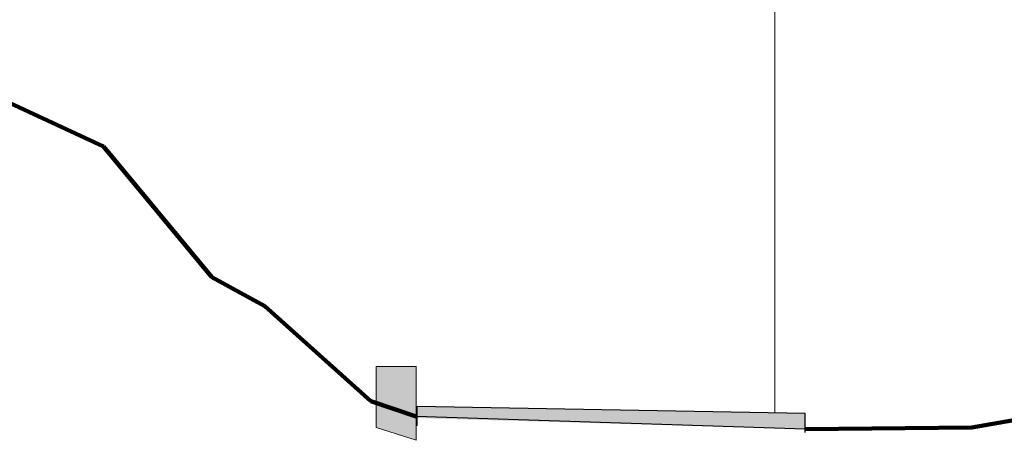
# Model space of a CAD drawing. Extents: x 169645 to 508157, y -5167 to 165945.
# Tile 124 of 130: x 225849 to 231009, y 109796 to 112001. Entities that reach past the tile are written whole.
import ezdxf

# ---------------------------------------------------------------- set-up
doc = ezdxf.new("R2010")
doc.units = 0
doc.header["$MEASUREMENT"] = 0
for name, color, linetype in [('Escalier', 7, 'Continuous'), ('Maillage', 7, 'Continuous'), ('Murs Périphériques', 7, 'Continuous'), ('Toiture Terrasse', 7, 'Continuous')]:
    doc.layers.add(name, color=color, linetype=linetype)

msp = doc.modelspace()

# ---------------------------------------------------------------- hatches: boundary and pattern name
at = {"layer": 'Escalier', "linetype": 'Continuous', "lineweight": 0}
msp.add_hatch(color=256, dxfattribs=at).paths.add_polyline_path([(227716.8, 109863.2), (227926.3, 109796.2), (227926.3, 110022.9), (227926.3, 110182.9), (227716.8, 110182.9)], flags=0)
at = {"layer": 'Toiture Terrasse', "linetype": 'Continuous', "lineweight": 20}
msp.add_hatch(color=256, dxfattribs=at).paths.add_polyline_path([(227932.3, 109912.9), (229966.5, 109854.4), (229966.5, 109936.5), (227932.3, 109972.9)], flags=0)

# ---------------------------------------------------------------- linework, layer by layer
at = {"layer": 'Escalier', "linetype": 'Continuous', "lineweight": 9}
for p, q in [((227716.8, 110182.9), (227926.3, 110182.9)), ((227716.8, 109863.2), (227716.8, 110182.9)), ((227926.3, 110022.9), (227926.3, 110182.9)), ((227926.3, 109796.2), (227926.3, 110022.9)), ((227926.3, 109796.2), (227716.8, 109863.2))]:
    msp.add_line(p, q, dxfattribs=at)
at = {"layer": 'Escalier', "linetype": 'Continuous', "lineweight": 20}
for p, q in [((227926.3, 110022.9), (227926, 110022.9)), ((227716.9, 109863.1), (227716.8, 109863.2)), ((227926.3, 109796.2), (227926, 109796.2))]:
    msp.add_line(p, q, dxfattribs=at)
at = {"layer": 'Maillage', "linetype": 'Continuous', "lineweight": 90}
for p, q in [((226287.7, 111335.6), (224940, 111960.7)), ((226856.1, 110651.5), (226287.7, 111335.6)), ((227133.5, 110499.4), (226856.1, 110651.5)), ((227689.7, 110001.1), (227133.5, 110499.4)), ((227926.3, 109920.7), (227689.7, 110001.1)), ((230838.9, 109863.8), (231227.3, 109930.9)), ((229966.5, 109854.4), (230838.9, 109863.8))]:
    msp.add_line(p, q, dxfattribs=at)
at = {"layer": 'Maillage', "linetype": 'Continuous', "lineweight": 20}
msp.add_line((226856.3, 110651.4), (226856.1, 110651.5), dxfattribs=at)
at = {"layer": 'Maillage', "linetype": 'Continuous'}
msp.add_line((229966.5, 109854.4), (227926.3, 109920.7), dxfattribs=at)
at = {"layer": 'Murs Périphériques', "linetype": 'Continuous', "lineweight": 20}
msp.add_line((229806.5, 109939.4), (229806.5, 112040.7), dxfattribs=at)
at = {"layer": 'Toiture Terrasse', "linetype": 'Continuous', "lineweight": 20}
for p, q in [((227926.3, 109972.9), (227932.3, 109972.9)), ((227932.1, 109872.8), (227932.3, 109872.8))]:
    msp.add_line(p, q, dxfattribs=at)
at = {"layer": 'Toiture Terrasse', "linetype": 'Continuous'}
for p, q in [((229966.5, 109936.5), (227932.3, 109972.9)), ((227932.3, 109872.8), (227932.3, 109972.9)), ((229966.5, 109836.4), (229966.5, 109936.5))]:
    msp.add_line(p, q, dxfattribs=at)

doc.saveas('drawing.dxf')
